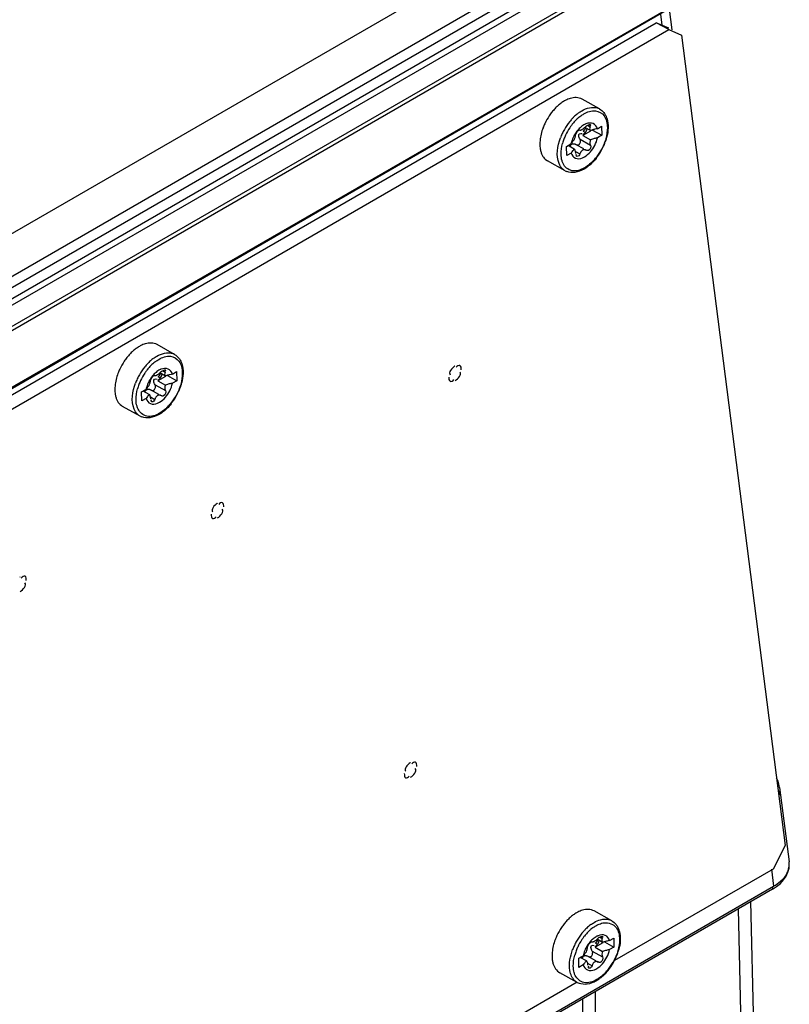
# Model space of a CAD drawing. Header units: inches. Extents: x 0 to 117, y 0 to 83.
# Tile 60 of 75: x 107.8 to 109.51, y 21.47 to 23.66. Entities that reach past the tile are written whole.
import ezdxf

# ---------------------------------------------------------------- set-up
doc = ezdxf.new("R2010")
doc.units = ezdxf.units.IN
doc.header["$LTSCALE"] = 6.431102
doc.header["$MEASUREMENT"] = 0
doc.layers.get('0').update_dxf_attribs({"linetype": 'CONTINUOUS'})

msp = doc.modelspace()

# ---------------------------------------------------------------- linework, layer by layer
at = {"color": 7, "linetype": 'CONTINUOUS'}
for p, q in [((106.6653, 22.5421), (109.0327, 23.909)), ((105.6107, 21.7741), (109.2146, 23.8548)), ((109.0755, 23.8381), (106.7042, 22.469)), ((105.6308, 21.7293), (109.2365, 23.811)), ((109.2354, 23.8191), (105.6316, 21.7384)), ((105.7027, 21.8667), (109.0759, 23.8142)), ((109.0873, 23.7953), (105.7138, 21.8476)), ((109.2732, 23.7026), (105.5861, 21.5738)), ((105.5877, 21.578), (109.2757, 23.7072)), ((109.2434, 23.6854), (109.2493, 23.6389)), ((105.6032, 21.5699), (109.2147, 23.655)), ((109.2428, 23.6425), (109.2147, 23.655)), ((109.2426, 23.6395), (109.2147, 23.655)), ((109.224, 23.6742), (109.2272, 23.6495)), ((105.631, 21.5544), (109.2426, 23.6395)), ((109.2426, 23.6395), (109.2706, 23.627)), ((109.2706, 23.627), (109.5019, 21.823)), ((109.0883, 23.463), (109.0493, 23.4847)), ((109.0392, 23.4131), (109.041, 23.415)), ((109.0418, 23.4172), (109.044, 23.4159)), ((109.0439, 23.416), (109.044, 23.4159)), ((109.0536, 23.4275), (109.0491, 23.4245)), ((109.0685, 23.4136), (109.0514, 23.4038)), ((109.0517, 23.4135), (109.0567, 23.4107)), ((109.0679, 23.4147), (109.0556, 23.4216)), ((109.0607, 23.4261), (109.0634, 23.4274)), ((109.0612, 23.4266), (109.0673, 23.4232)), ((109.0724, 23.4159), (109.0933, 23.4042)), ((109.0834, 23.4189), (109.093, 23.4245)), ((109.093, 23.4245), (109.0933, 23.4042)), ((109.0337, 23.3992), (109.0345, 23.4025)), ((109.0345, 23.4025), (109.0347, 23.4044)), ((109.0449, 23.3953), (109.0679, 23.3825)), ((109.0514, 23.4038), (109.0682, 23.3944)), ((109.0933, 23.4042), (109.0837, 23.3987)), ((109.015, 23.3795), (109.0246, 23.385)), ((109.0153, 23.3592), (109.015, 23.3795)), ((109.0321, 23.3737), (109.0183, 23.3814)), ((109.0262, 23.3909), (109.0246, 23.385)), ((109.0354, 23.3839), (109.0522, 23.3745)), ((109.0559, 23.3725), (109.0584, 23.3711)), ((109.0587, 23.3709), (109.0584, 23.3711)), ((109.025, 23.3648), (109.0153, 23.3592)), ((109.0347, 23.3684), (109.0447, 23.3628)), ((109.0353, 23.3637), (109.0348, 23.368)), ((109.0502, 23.354), (109.0547, 23.3562)), ((109.0117, 23.3254), (108.9727, 23.3471)), ((108.1418, 22.9165), (108.1028, 22.9382)), ((108.7662, 22.8903), (108.7656, 22.89)), ((108.0927, 22.8666), (108.0945, 22.8686)), ((108.0953, 22.8707), (108.0975, 22.8695)), ((108.0974, 22.8695), (108.0975, 22.8695)), ((108.1071, 22.8811), (108.1026, 22.8781)), ((108.122, 22.8671), (108.1049, 22.8573)), ((108.1052, 22.867), (108.1101, 22.8642)), ((108.1213, 22.8682), (108.1091, 22.8751)), ((108.1142, 22.8797), (108.1169, 22.8809)), ((108.1146, 22.8802), (108.1207, 22.8768)), ((108.1259, 22.8694), (108.1468, 22.8578)), ((108.1369, 22.8725), (108.1465, 22.878)), ((108.1465, 22.878), (108.1468, 22.8578)), ((108.0797, 22.8444), (108.0781, 22.8386)), ((108.0872, 22.8528), (108.088, 22.8561)), ((108.088, 22.8561), (108.0882, 22.858)), ((108.0984, 22.8488), (108.1214, 22.836)), ((108.1049, 22.8573), (108.1216, 22.848)), ((108.1468, 22.8578), (108.1372, 22.8522)), ((108.0685, 22.833), (108.0781, 22.8386)), ((108.0688, 22.8128), (108.0685, 22.833)), ((108.0856, 22.8272), (108.0718, 22.8349)), ((108.0882, 22.8219), (108.0982, 22.8163)), ((108.0888, 22.8172), (108.0883, 22.8215)), ((108.0889, 22.8375), (108.1057, 22.8281)), ((108.1094, 22.826), (108.1119, 22.8246)), ((108.1122, 22.8244), (108.1119, 22.8246)), ((108.0651, 22.7789), (108.0262, 22.8006)), ((108.0784, 22.8183), (108.0688, 22.8128)), ((108.1037, 22.8075), (108.1082, 22.8097)), ((108.2372, 22.5849), (108.2367, 22.5846)), ((107.7974, 22.4209), (107.7969, 22.4206)), ((108.6671, 22.0074), (108.6666, 22.007)), ((109.4893, 21.9522), (109.4878, 21.9599)), ((109.4893, 21.9524), (109.5105, 21.7867)), ((109.5019, 21.823), (109.4748, 21.7706)), ((109.4748, 21.7706), (109.1214, 21.5666)), ((109.4711, 21.7702), (109.476, 21.7321)), ((109.5103, 21.7726), (109.5109, 21.782)), ((109.5109, 21.782), (109.5105, 21.7868)), ((109.4916, 21.7435), (109.4971, 21.749)), ((109.4731, 21.7256), (105.3651, 19.3538)), ((105.368, 19.3603), (109.476, 21.7321)), ((109.491, 21.7387), (109.4981, 21.7463)), ((109.3972, 21.6817), (109.4187, 20.7452)), ((109.4464, 20.7832), (109.4254, 21.698)), ((109.1154, 21.6555), (109.0764, 21.6772)), ((109.0807, 21.62), (109.0762, 21.617)), ((109.0878, 21.6187), (109.0905, 21.6199)), ((109.0882, 21.6191), (109.0943, 21.6157)), ((109.1105, 21.6115), (109.1201, 21.617)), ((109.1201, 21.617), (109.1204, 21.5967)), ((109.0608, 21.5917), (109.0616, 21.595)), ((109.0616, 21.595), (109.0618, 21.597)), ((109.0663, 21.6056), (109.0681, 21.6076)), ((109.0689, 21.6097), (109.0711, 21.6084)), ((109.071, 21.6085), (109.0711, 21.6084)), ((109.0956, 21.6061), (109.0785, 21.5963)), ((109.0785, 21.5963), (109.0952, 21.587)), ((109.0788, 21.606), (109.0838, 21.6032)), ((109.0949, 21.6072), (109.0827, 21.6141)), ((109.0995, 21.6084), (109.1204, 21.5967)), ((109.1204, 21.5967), (109.1108, 21.5912)), ((109.0421, 21.572), (109.0517, 21.5776)), ((109.0424, 21.5517), (109.0421, 21.572)), ((109.0592, 21.5662), (109.0454, 21.5739)), ((109.0533, 21.5834), (109.0517, 21.5776)), ((109.0625, 21.5764), (109.0793, 21.5671)), ((109.072, 21.5878), (109.095, 21.575)), ((109.052, 21.5573), (109.0424, 21.5517)), ((109.0618, 21.5609), (109.0718, 21.5553)), ((109.0624, 21.5562), (109.0619, 21.5605)), ((109.083, 21.565), (109.0855, 21.5636)), ((109.0858, 21.5634), (109.0855, 21.5636)), ((109.0387, 21.5179), (108.9998, 21.5396)), ((109.0773, 21.5465), (109.0818, 21.5487)), ((109.0383, 21.5186), (108.1749, 21.0201)), ((109.0787, 21.4979), (109.0787, 19.0193)), ((109.0512, 19.0227), (109.0512, 21.482))]:
    msp.add_line(p, q, dxfattribs=at)
for points in [[(109.041, 23.415), (109.0414, 23.4153), (109.0418, 23.4156), (109.0422, 23.4158), (109.0425, 23.416), (109.0429, 23.4161), (109.0432, 23.4162), (109.0434, 23.4162), (109.0437, 23.4161), (109.0438, 23.4161)], [(109.0443, 23.4158), (109.0447, 23.4157), (109.0452, 23.4157), (109.0458, 23.4158), (109.0464, 23.4159), (109.0471, 23.4161), (109.0479, 23.4164), (109.0487, 23.4168), (109.0496, 23.4173)], [(109.0496, 23.4173), (109.0505, 23.4179), (109.0515, 23.4185), (109.0524, 23.4192), (109.0533, 23.4199), (109.0542, 23.4206), (109.0551, 23.4214)], [(109.0551, 23.4214), (109.0561, 23.4223), (109.057, 23.4232), (109.0579, 23.4241)], [(109.0514, 23.4038), (109.0519, 23.4047), (109.0524, 23.4055), (109.0529, 23.4064), (109.0535, 23.4072), (109.0541, 23.408), (109.0547, 23.4087)], [(109.0547, 23.4087), (109.0553, 23.4094), (109.056, 23.4101), (109.0567, 23.4107)], [(109.0224, 23.3791), (109.0226, 23.3796), (109.0229, 23.3805), (109.0232, 23.3813), (109.0237, 23.382), (109.0241, 23.3826), (109.0246, 23.3832), (109.0251, 23.3837), (109.0257, 23.3841), (109.0262, 23.3845)], [(109.0262, 23.3845), (109.0269, 23.3848), (109.0276, 23.3851), (109.0283, 23.3853), (109.029, 23.3854), (109.0298, 23.3855)], [(109.0298, 23.3855), (109.0306, 23.3854), (109.0314, 23.3853), (109.0322, 23.3852), (109.0331, 23.3849), (109.034, 23.3846), (109.0348, 23.3842), (109.0353, 23.3839)], [(109.036, 23.3836), (109.0364, 23.3834), (109.037, 23.3831), (109.0377, 23.3829), (109.0384, 23.3827), (109.039, 23.3827), (109.0397, 23.3826), (109.0403, 23.3827), (109.041, 23.3828), (109.0416, 23.383)], [(109.0503, 23.3711), (109.0494, 23.3705), (109.0486, 23.3698), (109.0478, 23.3691), (109.0471, 23.3682), (109.0465, 23.3673), (109.046, 23.3663), (109.0455, 23.3652), (109.045, 23.3641), (109.0447, 23.3628)], [(109.0584, 23.3711), (109.0578, 23.3714), (109.0568, 23.3718), (109.0559, 23.372), (109.0549, 23.3722), (109.054, 23.3722), (109.0531, 23.3721), (109.0522, 23.3719), (109.0512, 23.3716), (109.0503, 23.3711)], [(109.0639, 23.3706), (109.0633, 23.3704), (109.0627, 23.3702), (109.0621, 23.3701), (109.0615, 23.3701), (109.0609, 23.3701), (109.0604, 23.3702), (109.0598, 23.3704), (109.0592, 23.3706), (109.0589, 23.3708)], [(108.0945, 22.8686), (108.0949, 22.8689), (108.0953, 22.8691), (108.0957, 22.8694), (108.096, 22.8695), (108.0963, 22.8696), (108.0966, 22.8697), (108.0969, 22.8697), (108.0972, 22.8696), (108.0973, 22.8696)], [(108.0977, 22.8693), (108.0982, 22.8692), (108.0987, 22.8692), (108.0993, 22.8693), (108.0999, 22.8694), (108.1006, 22.8696), (108.1014, 22.87), (108.1022, 22.8704), (108.1031, 22.8708)], [(108.1031, 22.8708), (108.104, 22.8714), (108.105, 22.872), (108.1059, 22.8727), (108.1068, 22.8734), (108.1077, 22.8742), (108.1086, 22.8749)], [(108.1086, 22.8749), (108.1095, 22.8758), (108.1105, 22.8767), (108.1114, 22.8776)], [(108.1049, 22.8573), (108.1054, 22.8582), (108.1059, 22.8591), (108.1064, 22.8599), (108.107, 22.8607), (108.1076, 22.8615), (108.1082, 22.8623)], [(108.1082, 22.8623), (108.1088, 22.863), (108.1095, 22.8636), (108.1101, 22.8642)], [(108.0759, 22.8326), (108.076, 22.8332), (108.0764, 22.834), (108.0767, 22.8348), (108.0771, 22.8355), (108.0776, 22.8361), (108.0781, 22.8367), (108.0786, 22.8372), (108.0791, 22.8377), (108.0797, 22.838)], [(108.0797, 22.838), (108.0804, 22.8384), (108.0811, 22.8386), (108.0818, 22.8388), (108.0825, 22.8389), (108.0833, 22.839)], [(108.0833, 22.839), (108.0841, 22.839), (108.0849, 22.8389), (108.0857, 22.8387), (108.0866, 22.8385), (108.0874, 22.8381), (108.0883, 22.8377), (108.0888, 22.8375)], [(108.0895, 22.8371), (108.0899, 22.8369), (108.0905, 22.8366), (108.0912, 22.8364), (108.0918, 22.8363), (108.0925, 22.8362), (108.0932, 22.8362), (108.0938, 22.8362), (108.0944, 22.8364), (108.0951, 22.8365)], [(108.1038, 22.8246), (108.1029, 22.824), (108.1021, 22.8234), (108.1013, 22.8226), (108.1006, 22.8218), (108.1, 22.8209), (108.0995, 22.8199), (108.099, 22.8188), (108.0985, 22.8176), (108.0982, 22.8163)], [(108.1113, 22.8249), (108.1103, 22.8253), (108.1094, 22.8256), (108.1084, 22.8257), (108.1075, 22.8257), (108.1066, 22.8257), (108.1057, 22.8254), (108.1047, 22.8251), (108.1038, 22.8246)], [(108.1174, 22.8241), (108.1168, 22.8239), (108.1162, 22.8237), (108.1156, 22.8237), (108.115, 22.8236), (108.1144, 22.8237), (108.1138, 22.8238), (108.1133, 22.8239), (108.1127, 22.8242), (108.1113, 22.8249)], [(109.4878, 21.9599), (109.4853, 21.9675), (109.4827, 21.9729)], [(109.4981, 21.7463), (109.5038, 21.7546), (109.5079, 21.7634), (109.5103, 21.7726)], [(109.4731, 21.7256), (109.4825, 21.7316), (109.491, 21.7387)], [(109.0822, 21.6139), (109.0831, 21.6148), (109.0841, 21.6157), (109.085, 21.6166)], [(109.0681, 21.6076), (109.0685, 21.6079), (109.0689, 21.6081), (109.0693, 21.6083), (109.0696, 21.6085), (109.07, 21.6086), (109.0702, 21.6087), (109.0705, 21.6087), (109.0708, 21.6086), (109.0709, 21.6086)], [(109.0713, 21.6083), (109.0718, 21.6082), (109.0723, 21.6082), (109.0729, 21.6083), (109.0735, 21.6084), (109.0742, 21.6086), (109.075, 21.6089), (109.0758, 21.6093), (109.0767, 21.6098)], [(109.0767, 21.6098), (109.0776, 21.6104), (109.0786, 21.611), (109.0795, 21.6117), (109.0804, 21.6124), (109.0813, 21.6131), (109.0822, 21.6139)], [(109.0785, 21.5963), (109.079, 21.5972), (109.0795, 21.598), (109.08, 21.5989), (109.0806, 21.5997), (109.0812, 21.6005), (109.0818, 21.6012)], [(109.0818, 21.6012), (109.0824, 21.6019), (109.0831, 21.6026), (109.0838, 21.6032)], [(109.0495, 21.5716), (109.0496, 21.5722), (109.05, 21.573), (109.0503, 21.5738), (109.0507, 21.5745), (109.0512, 21.5751), (109.0517, 21.5757), (109.0522, 21.5762), (109.0527, 21.5766), (109.0533, 21.577)], [(109.0533, 21.577), (109.054, 21.5773), (109.0547, 21.5776), (109.0554, 21.5778), (109.0561, 21.5779), (109.0569, 21.578)], [(109.0569, 21.578), (109.0577, 21.5779), (109.0585, 21.5779), (109.0593, 21.5777), (109.0602, 21.5774), (109.061, 21.5771), (109.0619, 21.5767), (109.0624, 21.5764)], [(109.0631, 21.5761), (109.0635, 21.5759), (109.0641, 21.5756), (109.0648, 21.5754), (109.0654, 21.5752), (109.0661, 21.5752), (109.0668, 21.5752), (109.0674, 21.5752), (109.068, 21.5753), (109.0687, 21.5755)], [(109.0774, 21.5636), (109.0765, 21.563), (109.0757, 21.5623), (109.0749, 21.5616), (109.0742, 21.5607), (109.0736, 21.5598), (109.0731, 21.5588), (109.0726, 21.5577), (109.0721, 21.5566), (109.0718, 21.5553)], [(109.0849, 21.5639), (109.0839, 21.5643), (109.083, 21.5646), (109.082, 21.5647), (109.0811, 21.5647), (109.0802, 21.5646), (109.0793, 21.5644), (109.0783, 21.5641), (109.0774, 21.5636)], [(109.091, 21.5631), (109.0904, 21.5629), (109.0898, 21.5627), (109.0892, 21.5626), (109.0886, 21.5626), (109.088, 21.5627), (109.0874, 21.5628), (109.0869, 21.5629), (109.0863, 21.5631), (109.0849, 21.5639)]]:
    msp.add_lwpolyline(points, dxfattribs=at)
for centre, radius, start, end in [((109.0445, 23.4211), 0.0689, 117.1909, 120.0148), ((109.0759, 23.382), 0.1193, 136.9692, 141.7013), ((109.068, 23.3894), 0.1085, 131.9923, 136.9605), ((109.0598, 23.3985), 0.0962, 126.5436, 132.0164), ((109.075, 23.439), 0.0274, 60.8968, 72.7376), ((109.0867, 23.3738), 0.1329, 146.2139, 154.9464), ((109.0835, 23.376), 0.129, 141.687, 146.2278), ((109.1164, 23.359), 0.1213, 138.9773, 141.21), ((109.1111, 23.3637), 0.1142, 135.7388, 138.9888), ((109.1143, 23.3604), 0.1105, 137.0485, 141.8206), ((109.1079, 23.3668), 0.1098, 134.5204, 135.7232), ((109.1051, 23.3696), 0.1058, 131.7703, 134.5309), ((109.1069, 23.3672), 0.1005, 132.0432, 137.0394), ((109.0984, 23.3772), 0.0957, 126.3305, 131.8221), ((109.1021, 23.3725), 0.0933, 130.0435, 132.0104), ((109.0979, 23.3776), 0.0867, 126.5285, 130.0643), ((109.0845, 23.3747), 0.1305, 154.9321, 159.4075), ((109.1262, 23.3518), 0.1335, 150.5889, 155.0069), ((109.1238, 23.3532), 0.1307, 141.2629, 150.6309), ((109.1243, 23.3528), 0.123, 146.379, 155.1831), ((109.1222, 23.3542), 0.1205, 143.2971, 146.3824), ((109.1195, 23.3562), 0.1171, 141.7857, 143.2912), ((109.0721, 23.3956), 0.0369, 115.369, 120.0396), ((109.0706, 23.3986), 0.0335, 111.8877, 115.3506), ((109.1105, 23.2877), 0.134, 107.0704, 108.5688), ((109.113, 23.2796), 0.1425, 104.189, 107.0581), ((109.1148, 23.2724), 0.1499, 102.1149, 104.1987), ((109.1234, 23.353), 0.1304, 154.9925, 159.4667), ((109.1131, 23.3571), 0.111, 159.653, 164.7633), ((109.1218, 23.3539), 0.1204, 155.1686, 159.6757), ((109.0927, 23.37), 0.0697, 157.6139, 162.5478), ((109.0954, 23.3689), 0.0727, 148.1377, 157.6367), ((109.0719, 23.3537), 0.0568, 134.8909, 138.8695), ((108.9862, 23.4129), 0.0494, 337.4551, 343.9983), ((109.1122, 23.2633), 0.1384, 104.881, 108.5412), ((109.1149, 23.253), 0.149, 102.11, 104.8983), ((108.9917, 23.4288), 0.1163, 340.2286, 345.0998), ((109.0645, 23.3598), 0.0471, 141.6272, 147.6339), ((109.0686, 23.3566), 0.0524, 138.8859, 141.6821), ((108.9861, 23.4296), 0.1206, 320.6635, 330.856), ((108.9799, 23.4332), 0.1289, 329.7859, 335.664), ((108.9829, 23.4319), 0.1256, 335.6497, 340.2448), ((108.9943, 23.4231), 0.1101, 317.908, 320.5978), ((108.9821, 23.4318), 0.1263, 321.1083, 329.8332), ((109.0168, 23.3932), 0.074, 300.0103, 301.9474), ((109.0125, 23.4), 0.0821, 301.9903, 306.4265), ((109.0268, 23.3526), 0.0311, 240.8885, 248.707), ((108.098, 22.8747), 0.0689, 117.1909, 120.0148), ((108.137, 22.8295), 0.129, 141.687, 146.2278), ((108.1294, 22.8355), 0.1193, 136.9692, 141.7013), ((108.1215, 22.8429), 0.1085, 131.9923, 136.9605), ((108.1133, 22.852), 0.0962, 126.5436, 132.0164), ((108.1285, 22.8925), 0.0274, 60.8968, 72.7376), ((108.1402, 22.8273), 0.1329, 146.2139, 154.9464), ((108.1773, 22.8068), 0.1307, 141.2629, 150.6309), ((108.1699, 22.8125), 0.1213, 138.9773, 141.21), ((108.1645, 22.8172), 0.1142, 135.7388, 138.9888), ((108.1678, 22.8139), 0.1105, 137.0485, 141.8206), ((108.1614, 22.8203), 0.1098, 134.5204, 135.7232), ((108.1586, 22.8232), 0.1058, 131.7703, 134.5309), ((108.1604, 22.8207), 0.1005, 132.0432, 137.0394), ((108.1519, 22.8307), 0.0957, 126.3305, 131.8221), ((108.1556, 22.826), 0.0933, 130.0435, 132.0104), ((108.1513, 22.8311), 0.0867, 126.5285, 130.0643), ((108.138, 22.8283), 0.1305, 154.9321, 159.4075), ((108.1797, 22.8053), 0.1335, 150.5889, 155.0069), ((108.1777, 22.8064), 0.123, 146.379, 155.1831), ((108.1757, 22.8077), 0.1205, 143.2971, 146.3824), ((108.1729, 22.8098), 0.1171, 141.7857, 143.2912), ((108.1256, 22.8491), 0.0369, 115.369, 120.0396), ((108.1241, 22.8522), 0.0335, 111.8877, 115.3506), ((108.164, 22.7412), 0.134, 107.0704, 108.5688), ((108.1665, 22.7331), 0.1425, 104.189, 107.0581), ((108.1683, 22.7259), 0.1499, 102.1149, 104.1987), ((108.1769, 22.8066), 0.1304, 154.9925, 159.4667), ((108.1665, 22.8106), 0.111, 159.653, 164.7633), ((108.1753, 22.8074), 0.1204, 155.1686, 159.6757), ((108.1462, 22.8235), 0.0697, 157.6139, 162.5478), ((108.1221, 22.8101), 0.0524, 138.8859, 141.6821), ((108.1489, 22.8224), 0.0727, 148.1377, 157.6367), ((108.1254, 22.8072), 0.0568, 134.8909, 138.8695), ((108.0397, 22.8664), 0.0494, 337.4551, 343.9983), ((108.1656, 22.7168), 0.1384, 104.881, 108.5412), ((108.1684, 22.7066), 0.149, 102.11, 104.8983), ((108.0452, 22.8823), 0.1163, 340.2286, 345.0998), ((108.1179, 22.8133), 0.0471, 141.6272, 147.6339), ((108.0396, 22.8831), 0.1206, 320.6635, 330.856), ((108.0355, 22.8854), 0.1263, 321.1083, 329.8332), ((108.0333, 22.8868), 0.1289, 329.7859, 335.664), ((108.0364, 22.8854), 0.1256, 335.6497, 340.2448), ((108.0478, 22.8766), 0.1101, 317.908, 320.5978), ((108.0803, 22.8061), 0.0311, 240.8885, 248.707), ((108.0703, 22.8467), 0.074, 300.0103, 301.9474), ((108.066, 22.8535), 0.0821, 301.9903, 306.4265), ((109.4688, 21.7817), 0.0421, 344.7001, 354.0151), ((109.4702, 21.7815), 0.0406, 354.0523, 7.2744), ((109.0951, 21.5819), 0.1085, 131.9923, 136.9605), ((109.0869, 21.591), 0.0962, 126.5436, 132.0164), ((109.0716, 21.6136), 0.0689, 117.2919, 120.0137), ((109.1138, 21.5663), 0.1329, 146.2139, 154.9464), ((109.1106, 21.5685), 0.129, 141.687, 146.2278), ((109.103, 21.5745), 0.1193, 136.9692, 141.7013), ((109.135, 21.5593), 0.1098, 134.5204, 135.7232), ((109.1322, 21.5621), 0.1058, 131.7703, 134.5309), ((109.1255, 21.5697), 0.0957, 126.3305, 131.8221), ((109.1249, 21.5701), 0.0867, 126.5285, 130.0643), ((109.1021, 21.6315), 0.0274, 60.8968, 72.7376), ((109.1116, 21.5672), 0.1305, 154.9321, 159.4075), ((109.1509, 21.5457), 0.1307, 141.2629, 150.6309), ((109.1493, 21.5467), 0.1205, 143.2971, 146.3824), ((109.1435, 21.5515), 0.1213, 138.9773, 141.21), ((109.1381, 21.5562), 0.1142, 135.7388, 138.9888), ((109.1465, 21.5488), 0.1171, 141.7857, 143.2912), ((109.1414, 21.5529), 0.1105, 137.0485, 141.8206), ((109.134, 21.5597), 0.1005, 132.0432, 137.0394), ((109.1292, 21.565), 0.0933, 130.0435, 132.0104), ((109.0992, 21.5881), 0.0369, 115.369, 120.0396), ((109.0977, 21.5911), 0.0335, 111.8877, 115.3506), ((109.1505, 21.5455), 0.1304, 154.9925, 159.4667), ((109.1533, 21.5443), 0.1335, 150.5889, 155.0069), ((109.1489, 21.5464), 0.1204, 155.1686, 159.6757), ((109.1513, 21.5453), 0.123, 146.379, 155.1831), ((109.1225, 21.5614), 0.0727, 148.1377, 157.6367), ((109.1376, 21.4802), 0.134, 107.0704, 108.5688), ((109.1401, 21.4721), 0.1425, 104.189, 107.0581), ((109.1419, 21.4649), 0.1499, 102.1149, 104.1987), ((109.1401, 21.5496), 0.111, 159.653, 164.7633), ((109.0915, 21.5523), 0.0471, 141.6272, 147.6339), ((109.1198, 21.5625), 0.0697, 157.6139, 162.5478), ((109.0957, 21.5491), 0.0524, 138.8859, 141.6821), ((109.099, 21.5462), 0.0568, 134.8909, 138.8695), ((109.0133, 21.6054), 0.0494, 337.4551, 343.9983), ((109.1392, 21.4558), 0.1384, 104.881, 108.5412), ((109.142, 21.4455), 0.149, 102.11, 104.8983), ((109.007, 21.6257), 0.1289, 329.7859, 335.664), ((109.01, 21.6244), 0.1256, 335.6497, 340.2448), ((109.0188, 21.6213), 0.1163, 340.2286, 345.0998), ((109.0132, 21.6221), 0.1206, 320.6635, 330.856), ((109.0091, 21.6243), 0.1263, 321.1083, 329.8332), ((109.0214, 21.6156), 0.1101, 317.908, 320.5978), ((109.0539, 21.5451), 0.0311, 240.8885, 248.707), ((109.0439, 21.5857), 0.074, 300.0103, 301.9474), ((109.0396, 21.5925), 0.0821, 301.9903, 306.4265)]:
    msp.add_arc(centre, radius, start, end, dxfattribs=at)
for points, knots in [([(109.01, 23.4807), (109.0088, 23.48), (109.0062, 23.4784), (109.0038, 23.4767), (109.0025, 23.4758)], [0, 0, 0, 0, 0.491437, 1, 1, 1, 1]), ([(109.0494, 23.4847), (109.0417, 23.489), (109.0275, 23.4889), (109.0162, 23.484), (109.013, 23.4824)], [0, 0, 0, 0, 0.71059, 1, 1, 1, 1]), ([(109.0418, 23.4543), (109.0429, 23.4551), (109.0453, 23.4568), (109.0478, 23.4583), (109.049, 23.459)], [0, 0, 0, 0, 0.508283, 1, 1, 1, 1]), ([(109.0533, 23.4518), (109.061, 23.4563), (109.0776, 23.4627), (109.094, 23.4536), (109.0983, 23.4477)], [0, 0, 0, 0, 0.547343, 1, 1, 1, 1]), ([(109.0463, 23.4472), (109.0474, 23.4481), (109.0497, 23.4497), (109.0521, 23.4512), (109.0533, 23.4518)], [0, 0, 0, 0, 0.508601, 1, 1, 1, 1]), ([(109.0979, 23.4547), (109.0987, 23.4537), (109.1002, 23.4515), (109.1015, 23.4493), (109.1021, 23.4481)], [0, 0, 0, 0, 0.494836, 1, 1, 1, 1]), ([(109.1021, 23.4481), (109.1026, 23.4472), (109.1034, 23.4452), (109.1042, 23.4432), (109.1045, 23.4422)], [0, 0, 0, 0, 0.494758, 1, 1, 1, 1]), ([(109.0491, 23.4245), (109.0478, 23.4235), (109.0451, 23.4212), (109.0426, 23.4187), (109.0414, 23.4174)], [0, 0, 0, 0, 0.488867, 1, 1, 1, 1]), ([(109.0517, 23.4135), (109.053, 23.4139), (109.0553, 23.4162), (109.0568, 23.4188), (109.0573, 23.4203)], [0, 0, 0, 0, 0.471566, 1, 1, 1, 1]), ([(109.0567, 23.4107), (109.0577, 23.4116), (109.0592, 23.4143), (109.0602, 23.4171), (109.0605, 23.4187)], [0, 0, 0, 0, 0.461091, 1, 1, 1, 1]), ([(109.0579, 23.4241), (109.0583, 23.4245), (109.0592, 23.4252), (109.0602, 23.4259), (109.0607, 23.4261)], [0, 0, 0, 0, 0.469142, 1, 1, 1, 1]), ([(109.0834, 23.4189), (109.0819, 23.4237), (109.0747, 23.4333), (109.063, 23.4317), (109.0581, 23.4297)], [0, 0, 0, 0, 0.486322, 1, 1, 1, 1]), ([(109.0634, 23.4274), (109.0641, 23.4276), (109.0654, 23.428), (109.0667, 23.4282), (109.0672, 23.4282)], [0, 0, 0, 0, 0.565727, 1, 1, 1, 1]), ([(109.0672, 23.4282), (109.0677, 23.4282), (109.0692, 23.4264), (109.0668, 23.4252), (109.0659, 23.4244)], [0, 0, 0, 0, 0.272556, 1, 1, 1, 1]), ([(109.0673, 23.4232), (109.0665, 23.4218), (109.0656, 23.4188), (109.0668, 23.4156), (109.0679, 23.4147)], [0, 0, 0, 0, 0.543851, 1, 1, 1, 1]), ([(109.0064, 23.3292), (109.0028, 23.3325), (108.9896, 23.3536), (108.9946, 23.3808), (109.0013, 23.3988)], [0, 0, 0, 0, 0.201879, 1, 1, 1, 1]), ([(109.0347, 23.4044), (109.0348, 23.4058), (109.0364, 23.4088), (109.038, 23.4116), (109.0392, 23.4131)], [0, 0, 0, 0, 0.426633, 1, 1, 1, 1]), ([(109.0421, 23.4034), (109.042, 23.4049), (109.0429, 23.4093), (109.0476, 23.4085), (109.0494, 23.4079)], [0, 0, 0, 0, 0.433646, 1, 1, 1, 1]), ([(109.0449, 23.3953), (109.0441, 23.3964), (109.0429, 23.3991), (109.0422, 23.4019), (109.0421, 23.4034)], [0, 0, 0, 0, 0.480248, 1, 1, 1, 1]), ([(109.0458, 23.3905), (109.0459, 23.3914), (109.0459, 23.393), (109.0453, 23.3946), (109.0449, 23.3953)], [0, 0, 0, 0, 0.533374, 1, 1, 1, 1]), ([(108.9559, 23.3759), (108.9561, 23.3746), (108.9565, 23.372), (108.9571, 23.3695), (108.9574, 23.3683)], [0, 0, 0, 0, 0.509041, 1, 1, 1, 1]), ([(109.0321, 23.3737), (109.0308, 23.3723), (109.0282, 23.3694), (109.0259, 23.3664), (109.025, 23.3648)], [0, 0, 0, 0, 0.512838, 1, 1, 1, 1]), ([(109.0348, 23.368), (109.0345, 23.3691), (109.0339, 23.3711), (109.0328, 23.373), (109.0321, 23.3737)], [0, 0, 0, 0, 0.568115, 1, 1, 1, 1]), ([(109.0416, 23.383), (109.042, 23.3832), (109.0429, 23.3837), (109.0435, 23.3844), (109.0438, 23.3849)], [0, 0, 0, 0, 0.475842, 1, 1, 1, 1]), ([(109.0438, 23.3849), (109.0444, 23.3857), (109.0453, 23.3875), (109.0457, 23.3895), (109.0458, 23.3905)], [0, 0, 0, 0, 0.486754, 1, 1, 1, 1]), ([(108.9574, 23.3683), (108.9578, 23.3671), (108.9585, 23.3649), (108.9594, 23.3627), (108.9598, 23.3616)], [0, 0, 0, 0, 0.508998, 1, 1, 1, 1]), ([(108.9598, 23.3616), (108.9603, 23.3606), (108.9613, 23.3586), (108.9625, 23.3568), (108.9631, 23.3559)], [0, 0, 0, 0, 0.507977, 1, 1, 1, 1]), ([(109.007, 23.3413), (109.0065, 23.3423), (109.0057, 23.3443), (109.005, 23.3463), (109.0047, 23.3474)], [0, 0, 0, 0, 0.491028, 1, 1, 1, 1]), ([(109.025, 23.3648), (109.0264, 23.3601), (109.0336, 23.3504), (109.0453, 23.352), (109.0502, 23.354)], [0, 0, 0, 0, 0.486322, 1, 1, 1, 1]), ([(109.0382, 23.3571), (109.0375, 23.3572), (109.0358, 23.3589), (109.0368, 23.361), (109.0372, 23.3622)], [0, 0, 0, 0, 0.329737, 1, 1, 1, 1]), ([(109.0447, 23.3628), (109.0443, 23.3613), (109.0424, 23.3588), (109.0396, 23.3571), (109.0382, 23.3571)], [0, 0, 0, 0, 0.53834, 1, 1, 1, 1]), ([(109.0117, 23.3254), (109.0107, 23.3259), (109.0089, 23.3271), (109.0072, 23.3285), (109.0064, 23.3292)], [0, 0, 0, 0, 0.497634, 1, 1, 1, 1]), ([(109.0551, 23.3319), (109.0466, 23.327), (109.0271, 23.3199), (109.0106, 23.3337), (109.007, 23.3413)], [0, 0, 0, 0, 0.540345, 1, 1, 1, 1]), ([(108.0635, 22.9343), (108.0622, 22.9335), (108.0597, 22.932), (108.0572, 22.9302), (108.056, 22.9293)], [0, 0, 0, 0, 0.491437, 1, 1, 1, 1]), ([(108.1028, 22.9382), (108.0952, 22.9425), (108.081, 22.9424), (108.0697, 22.9375), (108.0665, 22.9359)], [0, 0, 0, 0, 0.71059, 1, 1, 1, 1]), ([(108.0952, 22.9078), (108.0964, 22.9087), (108.0988, 22.9103), (108.1013, 22.9119), (108.1025, 22.9126)], [0, 0, 0, 0, 0.508283, 1, 1, 1, 1]), ([(108.1067, 22.9054), (108.1145, 22.9098), (108.1311, 22.9162), (108.1474, 22.9072), (108.1517, 22.9012)], [0, 0, 0, 0, 0.547343, 1, 1, 1, 1]), ([(108.0998, 22.9008), (108.1009, 22.9016), (108.1032, 22.9032), (108.1056, 22.9047), (108.1067, 22.9054)], [0, 0, 0, 0, 0.508601, 1, 1, 1, 1]), ([(108.1514, 22.9082), (108.1522, 22.9072), (108.1537, 22.9051), (108.155, 22.9028), (108.1556, 22.9016)], [0, 0, 0, 0, 0.494836, 1, 1, 1, 1]), ([(108.1556, 22.9016), (108.156, 22.9007), (108.1569, 22.8988), (108.1577, 22.8968), (108.158, 22.8958)], [0, 0, 0, 0, 0.494758, 1, 1, 1, 1]), ([(108.7803, 22.8821), (108.7803, 22.8854), (108.7797, 22.8952), (108.7708, 22.8902), (108.7691, 22.8877)], [0, 0, 0, 0, 0.519484, 1, 1, 1, 1]), ([(108.0882, 22.858), (108.0882, 22.8594), (108.0899, 22.8624), (108.0915, 22.8651), (108.0927, 22.8666)], [0, 0, 0, 0, 0.426633, 1, 1, 1, 1]), ([(108.1026, 22.8781), (108.1012, 22.877), (108.0985, 22.8748), (108.0961, 22.8723), (108.0949, 22.8709)], [0, 0, 0, 0, 0.488867, 1, 1, 1, 1]), ([(108.1052, 22.867), (108.1065, 22.8675), (108.1088, 22.8697), (108.1103, 22.8723), (108.1108, 22.8738)], [0, 0, 0, 0, 0.471566, 1, 1, 1, 1]), ([(108.1101, 22.8642), (108.1112, 22.8651), (108.1127, 22.8678), (108.1137, 22.8706), (108.114, 22.8722)], [0, 0, 0, 0, 0.461091, 1, 1, 1, 1]), ([(108.1114, 22.8776), (108.1118, 22.878), (108.1127, 22.8788), (108.1136, 22.8794), (108.1142, 22.8797)], [0, 0, 0, 0, 0.469142, 1, 1, 1, 1]), ([(108.1369, 22.8725), (108.1354, 22.8772), (108.1282, 22.8868), (108.1165, 22.8852), (108.1116, 22.8833)], [0, 0, 0, 0, 0.486322, 1, 1, 1, 1]), ([(108.1169, 22.8809), (108.1176, 22.8812), (108.1188, 22.8816), (108.1201, 22.8818), (108.1207, 22.8817)], [0, 0, 0, 0, 0.565727, 1, 1, 1, 1]), ([(108.1207, 22.8817), (108.1212, 22.8817), (108.1227, 22.88), (108.1203, 22.8787), (108.1194, 22.8779)], [0, 0, 0, 0, 0.272556, 1, 1, 1, 1]), ([(108.1207, 22.8768), (108.12, 22.8753), (108.1191, 22.8723), (108.1203, 22.8691), (108.1213, 22.8682)], [0, 0, 0, 0, 0.543851, 1, 1, 1, 1]), ([(108.7525, 22.8661), (108.7525, 22.8627), (108.7531, 22.853), (108.762, 22.8579), (108.7637, 22.8605)], [0, 0, 0, 0, 0.519484, 1, 1, 1, 1]), ([(108.0599, 22.7827), (108.0563, 22.786), (108.043, 22.8071), (108.048, 22.8343), (108.0548, 22.8523)], [0, 0, 0, 0, 0.201879, 1, 1, 1, 1]), ([(108.0956, 22.8569), (108.0955, 22.8584), (108.0964, 22.8628), (108.101, 22.862), (108.1029, 22.8614)], [0, 0, 0, 0, 0.433646, 1, 1, 1, 1]), ([(108.0984, 22.8488), (108.0976, 22.8499), (108.0964, 22.8526), (108.0957, 22.8554), (108.0956, 22.8569)], [0, 0, 0, 0, 0.480248, 1, 1, 1, 1]), ([(108.0973, 22.8384), (108.0979, 22.8392), (108.0988, 22.841), (108.0992, 22.843), (108.0993, 22.844)], [0, 0, 0, 0, 0.486754, 1, 1, 1, 1]), ([(108.0993, 22.844), (108.0994, 22.8449), (108.0993, 22.8465), (108.0988, 22.8482), (108.0984, 22.8488)], [0, 0, 0, 0, 0.533374, 1, 1, 1, 1]), ([(108.0094, 22.8294), (108.0096, 22.8281), (108.01, 22.8255), (108.0106, 22.823), (108.0109, 22.8218)], [0, 0, 0, 0, 0.509041, 1, 1, 1, 1]), ([(108.0109, 22.8218), (108.0112, 22.8206), (108.012, 22.8184), (108.0128, 22.8162), (108.0133, 22.8151)], [0, 0, 0, 0, 0.508998, 1, 1, 1, 1]), ([(108.0856, 22.8272), (108.0842, 22.8258), (108.0817, 22.823), (108.0794, 22.8199), (108.0784, 22.8183)], [0, 0, 0, 0, 0.512838, 1, 1, 1, 1]), ([(108.0883, 22.8215), (108.088, 22.8227), (108.0874, 22.8247), (108.0863, 22.8266), (108.0856, 22.8272)], [0, 0, 0, 0, 0.568115, 1, 1, 1, 1]), ([(108.0951, 22.8365), (108.0955, 22.8367), (108.0964, 22.8372), (108.097, 22.838), (108.0973, 22.8384)], [0, 0, 0, 0, 0.475842, 1, 1, 1, 1]), ([(108.0133, 22.8151), (108.0138, 22.8141), (108.0148, 22.8122), (108.016, 22.8103), (108.0166, 22.8094)], [0, 0, 0, 0, 0.507977, 1, 1, 1, 1]), ([(108.0605, 22.7948), (108.06, 22.7958), (108.0592, 22.7978), (108.0585, 22.7999), (108.0582, 22.8009)], [0, 0, 0, 0, 0.491028, 1, 1, 1, 1]), ([(108.0784, 22.8183), (108.0799, 22.8136), (108.0871, 22.804), (108.0988, 22.8056), (108.1037, 22.8075)], [0, 0, 0, 0, 0.486322, 1, 1, 1, 1]), ([(108.0917, 22.8107), (108.091, 22.8107), (108.0893, 22.8124), (108.0903, 22.8145), (108.0907, 22.8157)], [0, 0, 0, 0, 0.329737, 1, 1, 1, 1]), ([(108.0982, 22.8163), (108.0978, 22.8148), (108.0958, 22.8123), (108.093, 22.8106), (108.0917, 22.8107)], [0, 0, 0, 0, 0.53834, 1, 1, 1, 1]), ([(108.0651, 22.7789), (108.0642, 22.7795), (108.0624, 22.7806), (108.0607, 22.782), (108.0599, 22.7827)], [0, 0, 0, 0, 0.497634, 1, 1, 1, 1]), ([(108.1085, 22.7854), (108.1001, 22.7805), (108.0805, 22.7735), (108.064, 22.7873), (108.0605, 22.7948)], [0, 0, 0, 0, 0.540345, 1, 1, 1, 1]), ([(108.2514, 22.5767), (108.2514, 22.5801), (108.2508, 22.5898), (108.2419, 22.5849), (108.2402, 22.5823)], [0, 0, 0, 0, 0.519484, 1, 1, 1, 1]), ([(108.2236, 22.5607), (108.2236, 22.5574), (108.2242, 22.5476), (108.2331, 22.5525), (108.2348, 22.5551)], [0, 0, 0, 0, 0.519484, 1, 1, 1, 1]), ([(107.8116, 22.4128), (107.8116, 22.4161), (107.811, 22.4259), (107.8021, 22.4209), (107.8004, 22.4183)], [0, 0, 0, 0, 0.519484, 1, 1, 1, 1]), ([(108.6813, 21.9992), (108.6812, 22.0025), (108.6806, 22.0123), (108.6717, 22.0073), (108.6701, 22.0048)], [0, 0, 0, 0, 0.519484, 1, 1, 1, 1]), ([(108.6534, 21.9831), (108.6535, 21.9798), (108.654, 21.97), (108.6629, 21.975), (108.6646, 21.9776)], [0, 0, 0, 0, 0.519484, 1, 1, 1, 1]), ([(109.4735, 21.7248), (109.4742, 21.7252), (109.4753, 21.7277), (109.474, 21.7298), (109.4734, 21.7311)], [0, 0, 0, 0, 0.338737, 1, 1, 1, 1]), ([(109.0764, 21.6772), (109.0687, 21.6815), (109.0545, 21.6814), (109.0432, 21.6765), (109.04, 21.6748)], [0, 0, 0, 0, 0.710468, 1, 1, 1, 1]), ([(109.0371, 21.6733), (109.0359, 21.6725), (109.0333, 21.6709), (109.0308, 21.6692), (109.0296, 21.6683)], [0, 0, 0, 0, 0.491437, 1, 1, 1, 1]), ([(109.0688, 21.6468), (109.07, 21.6477), (109.0724, 21.6493), (109.0749, 21.6508), (109.0761, 21.6515)], [0, 0, 0, 0, 0.508283, 1, 1, 1, 1]), ([(109.0734, 21.6397), (109.0745, 21.6406), (109.0768, 21.6422), (109.0792, 21.6437), (109.0803, 21.6444)], [0, 0, 0, 0, 0.508601, 1, 1, 1, 1]), ([(109.0803, 21.6444), (109.0815, 21.645), (109.0838, 21.6462), (109.0861, 21.6473), (109.0873, 21.6478)], [0, 0, 0, 0, 0.508101, 1, 1, 1, 1]), ([(109.0873, 21.6478), (109.091, 21.6493), (109.1038, 21.6537), (109.1197, 21.6479), (109.1253, 21.6402)], [0, 0, 0, 0, 0.29148, 1, 1, 1, 1]), ([(109.125, 21.6472), (109.1258, 21.6462), (109.1273, 21.6441), (109.1286, 21.6418), (109.1292, 21.6406)], [0, 0, 0, 0, 0.494836, 1, 1, 1, 1]), ([(109.1292, 21.6406), (109.1296, 21.6397), (109.1305, 21.6377), (109.1313, 21.6358), (109.1316, 21.6347)], [0, 0, 0, 0, 0.494758, 1, 1, 1, 1]), ([(109.0762, 21.617), (109.0748, 21.616), (109.0721, 21.6137), (109.0697, 21.6113), (109.0685, 21.6099)], [0, 0, 0, 0, 0.488867, 1, 1, 1, 1]), ([(109.085, 21.6166), (109.0854, 21.617), (109.0863, 21.6178), (109.0873, 21.6184), (109.0878, 21.6187)], [0, 0, 0, 0, 0.469142, 1, 1, 1, 1]), ([(109.1105, 21.6115), (109.109, 21.6162), (109.1018, 21.6258), (109.0901, 21.6242), (109.0852, 21.6222)], [0, 0, 0, 0, 0.486322, 1, 1, 1, 1]), ([(109.0905, 21.6199), (109.0912, 21.6202), (109.0924, 21.6205), (109.0938, 21.6208), (109.0943, 21.6207)], [0, 0, 0, 0, 0.565727, 1, 1, 1, 1]), ([(109.0943, 21.6207), (109.0948, 21.6207), (109.0963, 21.6189), (109.0939, 21.6177), (109.093, 21.6169)], [0, 0, 0, 0, 0.272556, 1, 1, 1, 1]), ([(109.0943, 21.6157), (109.0936, 21.6143), (109.0927, 21.6113), (109.0939, 21.6081), (109.0949, 21.6072)], [0, 0, 0, 0, 0.543851, 1, 1, 1, 1]), ([(109.1344, 21.6188), (109.1345, 21.6174), (109.1345, 21.6144), (109.1344, 21.6115), (109.1343, 21.61)], [0, 0, 0, 0, 0.493554, 1, 1, 1, 1]), ([(109.0618, 21.597), (109.0619, 21.5983), (109.0635, 21.6013), (109.0651, 21.6041), (109.0663, 21.6056)], [0, 0, 0, 0, 0.426633, 1, 1, 1, 1]), ([(109.0692, 21.5959), (109.0691, 21.5974), (109.07, 21.6018), (109.0746, 21.601), (109.0765, 21.6004)], [0, 0, 0, 0, 0.433646, 1, 1, 1, 1]), ([(109.072, 21.5878), (109.0712, 21.5889), (109.07, 21.5916), (109.0693, 21.5944), (109.0692, 21.5959)], [0, 0, 0, 0, 0.480248, 1, 1, 1, 1]), ([(109.0788, 21.606), (109.0801, 21.6065), (109.0824, 21.6087), (109.0839, 21.6113), (109.0844, 21.6128)], [0, 0, 0, 0, 0.471566, 1, 1, 1, 1]), ([(109.0838, 21.6032), (109.0848, 21.6041), (109.0863, 21.6068), (109.0873, 21.6096), (109.0876, 21.6112)], [0, 0, 0, 0, 0.461091, 1, 1, 1, 1]), ([(109.026, 21.5322), (109.0242, 21.536), (109.0187, 21.5556), (109.0229, 21.5765), (109.0284, 21.5913)], [0, 0, 0, 0, 0.212963, 1, 1, 1, 1]), ([(109.0687, 21.5755), (109.0691, 21.5757), (109.07, 21.5762), (109.0706, 21.577), (109.0709, 21.5774)], [0, 0, 0, 0, 0.475842, 1, 1, 1, 1]), ([(109.0709, 21.5774), (109.0715, 21.5782), (109.0724, 21.58), (109.0728, 21.582), (109.0729, 21.583)], [0, 0, 0, 0, 0.486754, 1, 1, 1, 1]), ([(109.0729, 21.583), (109.073, 21.5839), (109.073, 21.5855), (109.0724, 21.5871), (109.072, 21.5878)], [0, 0, 0, 0, 0.533374, 1, 1, 1, 1]), ([(108.983, 21.5684), (108.9832, 21.5671), (108.9836, 21.5645), (108.9842, 21.562), (108.9845, 21.5608)], [0, 0, 0, 0, 0.509041, 1, 1, 1, 1]), ([(108.9845, 21.5608), (108.9848, 21.5596), (108.9856, 21.5574), (108.9865, 21.5552), (108.9869, 21.5541)], [0, 0, 0, 0, 0.508998, 1, 1, 1, 1]), ([(108.9869, 21.5541), (108.9874, 21.5531), (108.9884, 21.5511), (108.9896, 21.5493), (108.9902, 21.5484)], [0, 0, 0, 0, 0.507977, 1, 1, 1, 1]), ([(109.0592, 21.5662), (109.0578, 21.5648), (109.0553, 21.562), (109.053, 21.5589), (109.052, 21.5573)], [0, 0, 0, 0, 0.512838, 1, 1, 1, 1]), ([(109.052, 21.5573), (109.0535, 21.5526), (109.0607, 21.5429), (109.0724, 21.5445), (109.0773, 21.5465)], [0, 0, 0, 0, 0.486322, 1, 1, 1, 1]), ([(109.0619, 21.5605), (109.0616, 21.5616), (109.061, 21.5636), (109.0599, 21.5656), (109.0592, 21.5662)], [0, 0, 0, 0, 0.568115, 1, 1, 1, 1]), ([(109.0653, 21.5496), (109.0646, 21.5497), (109.0629, 21.5514), (109.0639, 21.5535), (109.0643, 21.5547)], [0, 0, 0, 0, 0.329737, 1, 1, 1, 1]), ([(109.0718, 21.5553), (109.0714, 21.5538), (109.0694, 21.5513), (109.0666, 21.5496), (109.0653, 21.5496)], [0, 0, 0, 0, 0.53834, 1, 1, 1, 1]), ([(109.0341, 21.5338), (109.0336, 21.5348), (109.0328, 21.5368), (109.0321, 21.5388), (109.0318, 21.5399)], [0, 0, 0, 0, 0.491028, 1, 1, 1, 1]), ([(109.0821, 21.5244), (109.0737, 21.5195), (109.0542, 21.5124), (109.0376, 21.5263), (109.0341, 21.5338)], [0, 0, 0, 0, 0.540345, 1, 1, 1, 1]), ([(109.0387, 21.5179), (109.0378, 21.5184), (109.036, 21.5196), (109.0343, 21.521), (109.0335, 21.5217)], [0, 0, 0, 0, 0.497634, 1, 1, 1, 1])]:
    msp.add_open_spline(points, degree=3, knots=knots, dxfattribs=at)
for points in [[(109.049, 23.459), (109.059, 23.4648), (109.0721, 23.4686), (109.0831, 23.4652)], [(109.0883, 23.463), (109.092, 23.4609), (109.0953, 23.458), (109.0979, 23.4547)], [(109.0983, 23.4477), (109.1035, 23.4404), (109.1055, 23.4308), (109.1057, 23.4218)], [(109.1045, 23.4422), (109.1091, 23.4285), (109.1078, 23.4128), (109.1041, 23.3989)], [(108.9624, 23.4206), (108.959, 23.4117), (108.9566, 23.4022), (108.9557, 23.3927)], [(109.0414, 23.4174), (109.0385, 23.4143), (109.036, 23.4109), (109.0337, 23.4073)], [(109.1057, 23.4218), (109.1058, 23.4134), (109.1044, 23.4048), (109.1022, 23.3967)], [(108.9557, 23.3927), (108.9552, 23.3871), (108.9552, 23.3814), (108.9559, 23.3759)], [(109.0682, 23.3944), (109.0662, 23.391), (109.0659, 23.386), (109.0679, 23.3825)], [(109.0776, 23.3818), (109.0803, 23.3871), (109.0824, 23.3928), (109.0837, 23.3987)], [(109.1022, 23.3967), (109.0997, 23.3877), (109.096, 23.379), (109.0914, 23.3709)], [(109.0027, 23.3619), (109.0025, 23.3701), (109.0038, 23.3784), (109.0059, 23.3863)], [(109.0547, 23.3562), (109.0646, 23.3619), (109.0724, 23.3716), (109.0776, 23.3818)], [(109.0679, 23.3825), (109.0699, 23.3788), (109.0678, 23.3722), (109.0639, 23.3706)], [(108.9631, 23.3559), (108.9656, 23.3524), (108.9689, 23.3492), (108.9727, 23.3471)], [(109.0047, 23.3474), (109.0034, 23.3521), (109.0028, 23.357), (109.0027, 23.3619)], [(109.076, 23.3493), (109.0699, 23.3425), (109.0629, 23.3364), (109.0551, 23.3319)], [(109.0804, 23.3525), (109.0748, 23.3456), (109.0684, 23.3392), (109.0612, 23.334)], [(109.0538, 23.3291), (109.0476, 23.3255), (109.0406, 23.3227), (109.0335, 23.3217)], [(109.0335, 23.3217), (109.0275, 23.3209), (109.0211, 23.3214), (109.0155, 23.3236)], [(108.1025, 22.9126), (108.1125, 22.9183), (108.1256, 22.9222), (108.1366, 22.9187)], [(108.1418, 22.9165), (108.1455, 22.9144), (108.1488, 22.9115), (108.1514, 22.9082)], [(108.1517, 22.9012), (108.157, 22.8939), (108.159, 22.8843), (108.1591, 22.8754)], [(108.158, 22.8958), (108.1626, 22.882), (108.1613, 22.8664), (108.1576, 22.8524)], [(108.7656, 22.89), (108.7596, 22.8862), (108.7506, 22.8759), (108.7559, 22.8711)], [(108.0158, 22.8741), (108.0125, 22.8652), (108.0101, 22.8558), (108.0092, 22.8462)], [(108.0949, 22.8709), (108.092, 22.8678), (108.0894, 22.8644), (108.0872, 22.8608)], [(108.1591, 22.8754), (108.1593, 22.8669), (108.1579, 22.8584), (108.1557, 22.8502)], [(108.7667, 22.8579), (108.773, 22.8615), (108.7824, 22.8722), (108.777, 22.8771)], [(108.0092, 22.8462), (108.0087, 22.8407), (108.0087, 22.835), (108.0094, 22.8294)], [(108.1216, 22.848), (108.1197, 22.8445), (108.1194, 22.8395), (108.1214, 22.836)], [(108.1311, 22.8353), (108.1338, 22.8406), (108.1359, 22.8463), (108.1372, 22.8522)], [(108.1557, 22.8502), (108.1531, 22.8412), (108.1495, 22.8325), (108.1449, 22.8244)], [(108.0561, 22.8154), (108.056, 22.8236), (108.0573, 22.8319), (108.0594, 22.8398)], [(108.1082, 22.8097), (108.1181, 22.8155), (108.1259, 22.8251), (108.1311, 22.8353)], [(108.1214, 22.836), (108.1234, 22.8323), (108.1212, 22.8257), (108.1174, 22.8241)], [(108.0166, 22.8094), (108.0191, 22.8059), (108.0224, 22.8028), (108.0262, 22.8007)], [(108.0582, 22.8009), (108.0568, 22.8056), (108.0562, 22.8105), (108.0561, 22.8154)], [(108.1295, 22.8028), (108.1234, 22.7961), (108.1164, 22.79), (108.1085, 22.7854)], [(108.1339, 22.806), (108.1283, 22.7991), (108.1219, 22.7928), (108.1147, 22.7875)], [(108.1073, 22.7826), (108.1011, 22.779), (108.0941, 22.7762), (108.087, 22.7753)], [(108.087, 22.7753), (108.081, 22.7744), (108.0746, 22.7749), (108.069, 22.7771)], [(108.2367, 22.5846), (108.2307, 22.5809), (108.2217, 22.5705), (108.2269, 22.5657)], [(108.2377, 22.5525), (108.244, 22.5561), (108.2534, 22.5668), (108.248, 22.5717)], [(107.7979, 22.3885), (107.8042, 22.3921), (107.8136, 22.4028), (107.8082, 22.4077)], [(108.6666, 22.007), (108.6605, 22.0033), (108.6515, 21.9929), (108.6568, 21.9882)], [(108.6676, 21.9749), (108.6739, 21.9786), (108.6833, 21.9893), (108.6779, 21.9941)], [(109.4893, 21.9522), (109.49, 21.9463), (109.4894, 21.9402), (109.4877, 21.9346)], [(109.4971, 21.749), (109.5026, 21.7551), (109.5072, 21.7626), (109.5094, 21.7706)], [(109.476, 21.7321), (109.4815, 21.7354), (109.4868, 21.7392), (109.4916, 21.7435)], [(109.0905, 21.6576), (109.0969, 21.6593), (109.1039, 21.6597), (109.1102, 21.6577)], [(109.0761, 21.6515), (109.0806, 21.6542), (109.0855, 21.6563), (109.0905, 21.6576)], [(109.1154, 21.6555), (109.1191, 21.6534), (109.1224, 21.6505), (109.125, 21.6472)], [(109.1253, 21.6402), (109.1306, 21.6329), (109.1326, 21.6233), (109.1327, 21.6143)], [(109.1316, 21.6347), (109.1333, 21.6296), (109.1342, 21.6242), (109.1344, 21.6188)], [(108.9894, 21.6131), (108.9861, 21.6042), (108.9837, 21.5947), (108.9828, 21.5852)], [(109.0685, 21.6099), (109.0656, 21.6068), (109.063, 21.6034), (109.0608, 21.5998)], [(109.1327, 21.6143), (109.1329, 21.6059), (109.1315, 21.5973), (109.1293, 21.5892)], [(109.1343, 21.61), (109.1339, 21.6037), (109.1328, 21.5975), (109.1312, 21.5914)], [(108.9828, 21.5852), (108.9823, 21.5796), (108.9823, 21.5739), (108.983, 21.5684)], [(109.0298, 21.5544), (109.0296, 21.5626), (109.0309, 21.5709), (109.033, 21.5788)], [(109.0818, 21.5487), (109.0917, 21.5544), (109.0995, 21.5641), (109.1047, 21.5743)], [(109.095, 21.575), (109.097, 21.5713), (109.0948, 21.5647), (109.091, 21.5631)], [(109.0952, 21.587), (109.0933, 21.5835), (109.093, 21.5785), (109.095, 21.575)], [(109.1047, 21.5743), (109.1074, 21.5796), (109.1095, 21.5853), (109.1108, 21.5912)], [(109.1293, 21.5892), (109.1267, 21.5802), (109.1231, 21.5715), (109.1185, 21.5634)], [(109.0318, 21.5399), (109.0305, 21.5446), (109.0298, 21.5495), (109.0298, 21.5544)], [(108.9902, 21.5484), (108.9927, 21.5449), (108.996, 21.5417), (108.9998, 21.5396)], [(109.0335, 21.5217), (109.0303, 21.5246), (109.0278, 21.5283), (109.026, 21.5322)], [(109.1031, 21.5418), (109.097, 21.535), (109.09, 21.5289), (109.0821, 21.5244)], [(109.1075, 21.545), (109.1019, 21.5381), (109.0955, 21.5317), (109.0883, 21.5265)], [(109.0606, 21.5142), (109.0546, 21.5134), (109.0482, 21.5139), (109.0426, 21.5161)], [(109.0809, 21.5216), (109.0747, 21.518), (109.0677, 21.5152), (109.0606, 21.5142)]]:
    msp.add_open_spline(points, degree=3, dxfattribs=at)

doc.saveas('drawing.dxf')
